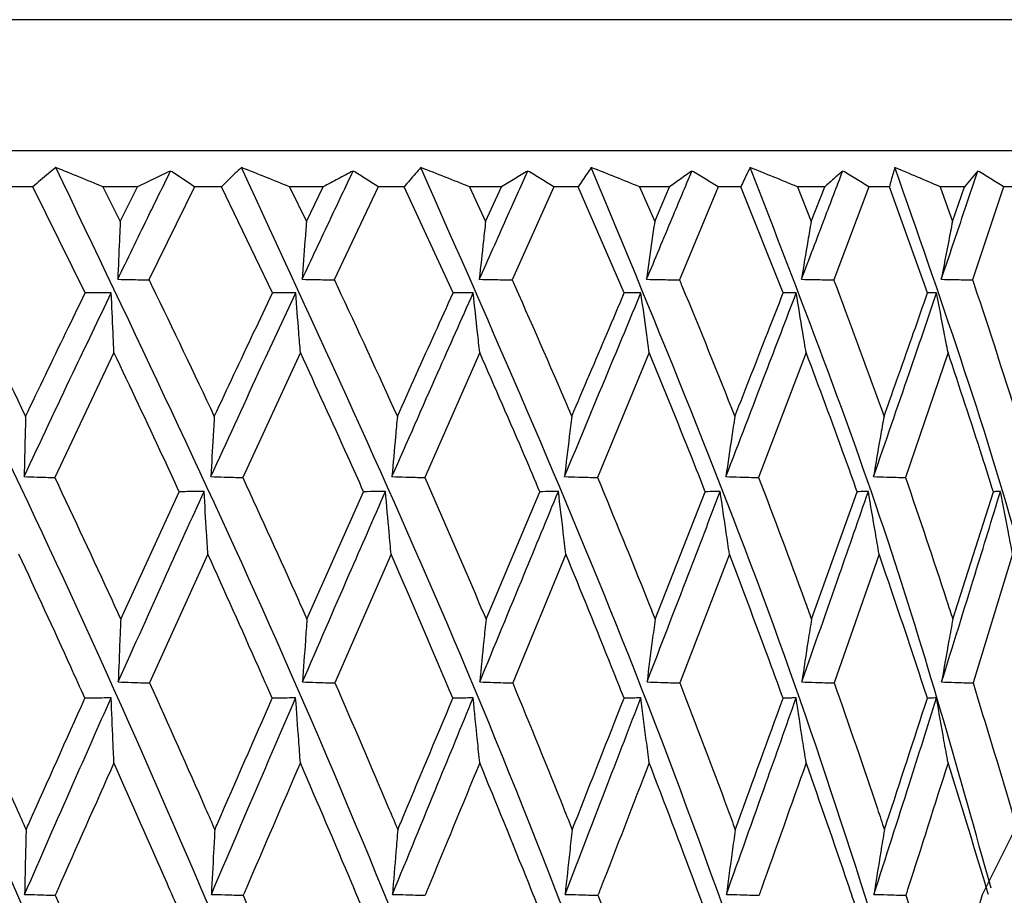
# Model space of a CAD drawing. Header units: millimetres. Extents: x 99 to 122, y 67 to 179.
# Tile 15 of 23: x 104.177 to 104.854, y 86.381 to 86.983. Entities that reach past the tile are written whole.
import ezdxf

# ---------------------------------------------------------------- set-up
doc = ezdxf.new("R2010")
doc.units = ezdxf.units.MM

msp = doc.modelspace()

# ---------------------------------------------------------------- linework, layer by layer
at = {"color": 7, "linetype": 'Continuous', "lineweight": 25}
for p, q in [((105.06147, 86.98349), (103.06147, 86.98349)), ((103.03647, 86.89349), (105.08647, 86.89349)), ((104.18554, 86.86849), (104.16661, 86.86849)), ((104.22157, 86.79545), (104.18554, 86.86849)), ((104.25752, 86.86849), (104.23374, 86.86849)), ((104.23374, 86.86849), (104.24567, 86.84457)), ((104.24567, 86.84457), (104.25752, 86.86849)), ((104.29672, 86.86849), (104.26543, 86.80442)), ((104.31524, 86.86849), (104.29672, 86.86849)), ((104.35037, 86.79545), (104.31524, 86.86849)), ((104.38526, 86.86849), (104.36219, 86.86849)), ((104.36219, 86.86849), (104.37378, 86.84457)), ((104.37378, 86.84457), (104.38526, 86.86849)), ((104.42312, 86.86849), (104.39292, 86.80442)), ((104.44094, 86.86849), (104.42312, 86.86849)), ((104.47461, 86.79545), (104.44094, 86.86849)), ((104.50789, 86.86849), (104.48591, 86.86849)), ((104.48591, 86.86849), (104.49696, 86.84457)), ((104.49696, 86.84457), (104.50789, 86.86849)), ((104.54381, 86.86849), (104.51518, 86.80442)), ((104.56065, 86.86849), (104.54381, 86.86849)), ((104.59234, 86.79545), (104.56065, 86.86849)), ((104.62348, 86.86849), (104.60293, 86.86849)), ((104.60293, 86.86849), (104.61327, 86.84457)), ((104.61327, 86.84457), (104.62348, 86.86849)), ((104.6569, 86.86849), (104.63028, 86.80442)), ((104.67249, 86.86849), (104.6569, 86.86849)), ((104.70169, 86.79545), (104.67249, 86.86849)), ((104.73021, 86.86849), (104.71142, 86.86849)), ((104.71142, 86.86849), (104.72088, 86.84457)), ((104.72088, 86.84457), (104.73021, 86.86849)), ((104.7606, 86.86849), (104.73641, 86.80442)), ((104.7747, 86.86849), (104.7606, 86.86849)), ((104.80095, 86.79545), (104.7747, 86.86849)), ((104.8264, 86.86849), (104.80965, 86.86849)), ((104.80965, 86.86849), (104.8181, 86.84457)), ((104.8181, 86.84457), (104.8264, 86.86849)), ((104.85328, 86.86849), (104.8319, 86.80442)), ((104.86566, 86.86849), (104.85328, 86.86849)), ((104.24135, 86.75438), (104.20063, 86.66841)), ((104.36959, 86.75438), (104.32997, 86.66841)), ((104.49297, 86.75438), (104.45508, 86.66841)), ((104.60954, 86.75438), (104.57398, 86.66841)), ((104.71747, 86.75438), (104.68479, 86.66841)), ((104.81505, 86.75438), (104.78578, 86.66841)), ((104.24601, 86.57086), (104.28629, 86.65864)), ((104.3741, 86.57086), (104.41306, 86.65864)), ((104.49727, 86.57086), (104.53429, 86.65864)), ((104.61356, 86.57086), (104.64807, 86.65864)), ((104.72115, 86.57086), (104.75259, 86.65864)), ((104.81833, 86.57086), (104.84621, 86.65864)), ((104.30594, 86.6157), (104.2659, 86.52706)), ((104.43199, 86.6157), (104.39337, 86.52706)), ((104.5522, 86.6157), (104.51561, 86.52706)), ((104.66468, 86.6157), (104.63068, 86.52706)), ((104.76764, 86.6157), (104.73678, 86.52706)), ((104.85946, 86.6157), (104.83223, 86.52706))]:
    msp.add_line(p, q, dxfattribs=at)
at = {"color": 7, "linetype": 'Continuous', "lineweight": 25, "flags": 128}
msp.add_lwpolyline([(104.97288, 85.90849), (104.94431, 85.91307), (104.90502, 85.93535), (104.87, 85.97478), (104.84144, 86.0289), (104.82114, 86.0943), (104.81038, 86.16688), (104.80982, 86.24207), (104.81951, 86.31515), (104.83884, 86.38153), (104.86659, 86.43704), (104.90102, 86.47819), (104.93996, 86.50239), (104.97288, 86.50849)], dxfattribs=at)
at = {"color": 7, "linetype": 'Continuous', "lineweight": 25}
for points, knots in [([(104.28351, 85.155), (104.2164, 85.32642), (104.08302, 85.66714), (103.89299, 86.13166), (103.72236, 86.53693), (103.61985, 86.77015), (103.57081, 86.88173)], [0, 0, 0, 0, 0.294632, 0.58562, 0.801752, 1, 1, 1, 1]), ([(104.40865, 85.155), (104.34342, 85.32642), (104.21376, 85.66714), (104.02308, 86.13166), (103.84851, 86.53693), (103.74071, 86.77015), (103.68914, 86.88173)], [0, 0, 0, 0, 0.294632, 0.58562, 0.801752, 1, 1, 1, 1]), ([(104.52832, 85.155), (104.46599, 85.32642), (104.3421, 85.66714), (104.15378, 86.13166), (103.97801, 86.53693), (103.86664, 86.77015), (103.81335, 86.88173)], [0, 0, 0, 0, 0.294632, 0.58562, 0.801752, 1, 1, 1, 1]), ([(104.64063, 85.155), (104.58218, 85.32642), (104.46601, 85.66714), (104.28303, 86.13166), (104.10884, 86.53693), (103.99563, 86.77015), (103.94147, 86.88173)], [0, 0, 0, 0, 0.294632, 0.58562, 0.801752, 1, 1, 1, 1]), ([(104.7438, 85.155), (104.69016, 85.32642), (104.58355, 85.66714), (104.40878, 86.13166), (104.23891, 86.53693), (104.12567, 86.77015), (104.07149, 86.88173)], [0, 0, 0, 0, 0.294632, 0.58562, 0.801752, 1, 1, 1, 1]), ([(104.20134, 86.88173), (104.19965, 86.88036), (104.19614, 86.87749), (104.19087, 86.87308), (104.18732, 86.87002), (104.18554, 86.86849)], [0, 0, 0, 0, 0.316301, 0.658092, 1, 1, 1, 1]), ([(104.23374, 86.86849), (104.22834, 86.87072), (104.21755, 86.87519), (104.20674, 86.87955), (104.20134, 86.88173)], [0, 0, 0, 0, 0.5000075, 1, 1, 1, 1]), ([(104.83621, 85.155), (104.78822, 85.32642), (104.69285, 85.66714), (104.52905, 86.13166), (104.36619, 86.53693), (104.25469, 86.77015), (104.20134, 86.88173)], [0, 0, 0, 0, 0.294632, 0.58562, 0.801752, 1, 1, 1, 1]), ([(104.24398, 86.80485), (104.25076, 86.81887), (104.2628, 86.84375), (104.27498, 86.86853), (104.28029, 86.87935)], [0, 0, 0, 0, 0.56349, 1, 1, 1, 1]), ([(104.28029, 86.87935), (104.2765, 86.87756), (104.26892, 86.87398), (104.26132, 86.87032), (104.25752, 86.86849)], [0, 0, 0, 0, 0.499949, 1, 1, 1, 1]), ([(104.29672, 86.86849), (104.294, 86.87032), (104.28856, 86.87398), (104.28305, 86.87756), (104.28029, 86.87935)], [0, 0, 0, 0, 0.499948, 1, 1, 1, 1]), ([(104.32899, 86.88173), (104.32752, 86.88036), (104.32446, 86.87749), (104.31987, 86.87308), (104.31679, 86.87002), (104.31524, 86.86849)], [0, 0, 0, 0, 0.316307, 0.658093, 1, 1, 1, 1]), ([(104.36219, 86.86849), (104.35667, 86.87072), (104.34561, 86.87519), (104.33453, 86.87955), (104.32899, 86.88173)], [0, 0, 0, 0, 0.500008, 1, 1, 1, 1]), ([(104.9164, 85.155), (104.87483, 85.32642), (104.79219, 85.66714), (104.64195, 86.13166), (104.48866, 86.53693), (104.38066, 86.77015), (104.32899, 86.88173)], [0, 0, 0, 0, 0.294632, 0.58562, 0.801752, 1, 1, 1, 1]), ([(104.37075, 86.80485), (104.37732, 86.81887), (104.38899, 86.84375), (104.40075, 86.86853), (104.40588, 86.87935)], [0, 0, 0, 0, 0.563489, 1, 1, 1, 1]), ([(104.40588, 86.87935), (104.40245, 86.87756), (104.39559, 86.87398), (104.3887, 86.87032), (104.38526, 86.86849)], [0, 0, 0, 0, 0.499948, 1, 1, 1, 1]), ([(104.42312, 86.86849), (104.42026, 86.87032), (104.41455, 86.87398), (104.40877, 86.87756), (104.40588, 86.87935)], [0, 0, 0, 0, 0.499947, 1, 1, 1, 1]), ([(104.45242, 86.88173), (104.45119, 86.88036), (104.44862, 86.87749), (104.44479, 86.87308), (104.44223, 86.87002), (104.44094, 86.86849)], [0, 0, 0, 0, 0.316307, 0.65809, 1, 1, 1, 1]), ([(104.48591, 86.86849), (104.48034, 86.87072), (104.4692, 86.87519), (104.45801, 86.87955), (104.45242, 86.88173)], [0, 0, 0, 0, 0.500008, 1, 1, 1, 1]), ([(104.95796, 85.27146), (104.93104, 85.40402), (104.86975, 85.70587), (104.7455, 86.13165), (104.60444, 86.53693), (104.50161, 86.77015), (104.45242, 86.88173)], [0, 0, 0, 0, 0.244166, 0.555972, 0.787568, 1, 1, 1, 1]), ([(104.49264, 86.80485), (104.49891, 86.81887), (104.51002, 86.84375), (104.52118, 86.86853), (104.52604, 86.87935)], [0, 0, 0, 0, 0.56349, 1, 1, 1, 1]), ([(104.52604, 86.87935), (104.52303, 86.87756), (104.517, 86.87398), (104.51093, 86.87032), (104.50789, 86.86849)], [0, 0, 0, 0, 0.499947, 1, 1, 1, 1]), ([(104.54381, 86.86849), (104.54087, 86.87032), (104.53497, 86.87398), (104.52902, 86.87756), (104.52604, 86.87935)], [0, 0, 0, 0, 0.4999471, 1, 1, 1, 1]), ([(104.56969, 86.88173), (104.56871, 86.88036), (104.56669, 86.87749), (104.56367, 86.87308), (104.56166, 86.87002), (104.56065, 86.86849)], [0, 0, 0, 0, 0.316305, 0.658097, 1, 1, 1, 1]), ([(104.60293, 86.86849), (104.59741, 86.87072), (104.58635, 86.87519), (104.57524, 86.87955), (104.56969, 86.88173)], [0, 0, 0, 0, 0.500008, 1, 1, 1, 1]), ([(104.81001, 86.21133), (104.77608, 86.32326), (104.70758, 86.54924), (104.61594, 86.77021), (104.56969, 86.88173)], [0, 0, 0, 0, 0.4953, 1, 1, 1, 1]), ([(104.60774, 86.80485), (104.61359, 86.81887), (104.62398, 86.84375), (104.63435, 86.86853), (104.63888, 86.87935)], [0, 0, 0, 0, 0.56349, 1, 1, 1, 1]), ([(104.63888, 86.87935), (104.63633, 86.87756), (104.63122, 86.87398), (104.62606, 86.87032), (104.62348, 86.86849)], [0, 0, 0, 0, 0.499947, 1, 1, 1, 1]), ([(104.6569, 86.86849), (104.65391, 86.87032), (104.64793, 86.87398), (104.6419, 86.87756), (104.63888, 86.87935)], [0, 0, 0, 0, 0.499948, 1, 1, 1, 1]), ([(104.67894, 86.88173), (104.67824, 86.88036), (104.67678, 86.87749), (104.67463, 86.87308), (104.67321, 86.87002), (104.67249, 86.86849)], [0, 0, 0, 0, 0.316299, 0.658099, 1, 1, 1, 1]), ([(104.71142, 86.86849), (104.70602, 86.87072), (104.69523, 86.87519), (104.68437, 86.87955), (104.67894, 86.88173)], [0, 0, 0, 0, 0.500008, 1, 1, 1, 1]), ([(104.84465, 86.3859), (104.82307, 86.46317), (104.7764, 86.6303), (104.71302, 86.79381), (104.67894, 86.88173)], [0, 0, 0, 0, 0.462322, 1, 1, 1, 1]), ([(104.71422, 86.80485), (104.71957, 86.81887), (104.72906, 86.84375), (104.73849, 86.86853), (104.74261, 86.87935)], [0, 0, 0, 0, 0.563489, 1, 1, 1, 1]), ([(104.74261, 86.87935), (104.74056, 86.87756), (104.73645, 86.87398), (104.73229, 86.87032), (104.73021, 86.86849)], [0, 0, 0, 0, 0.499951, 1, 1, 1, 1]), ([(104.7606, 86.86849), (104.75761, 86.87032), (104.75164, 86.87398), (104.74562, 86.87756), (104.74261, 86.87935)], [0, 0, 0, 0, 0.499947, 1, 1, 1, 1]), ([(104.77845, 86.88173), (104.77803, 86.88036), (104.77717, 86.87749), (104.77592, 86.87308), (104.7751, 86.87002), (104.7747, 86.86849)], [0, 0, 0, 0, 0.316302, 0.658098, 1, 1, 1, 1]), ([(104.80965, 86.86849), (104.80447, 86.87072), (104.79411, 86.87519), (104.78367, 86.87955), (104.77845, 86.88173)], [0, 0, 0, 0, 0.500007, 1, 1, 1, 1]), ([(104.90122, 86.47224), (104.88958, 86.52086), (104.85652, 86.659), (104.80915, 86.79415), (104.77845, 86.88173)], [0, 0, 0, 0, 0.352022, 1, 1, 1, 1]), ([(104.81041, 86.80485), (104.81517, 86.81887), (104.82361, 86.84375), (104.83195, 86.86853), (104.83559, 86.87935)], [0, 0, 0, 0, 0.5634897, 1, 1, 1, 1]), ([(104.83559, 86.87935), (104.83408, 86.87756), (104.83104, 86.87398), (104.82795, 86.87032), (104.8264, 86.86849)], [0, 0, 0, 0, 0.499947, 1, 1, 1, 1]), ([(104.85328, 86.86849), (104.85034, 86.87032), (104.84446, 86.87398), (104.83855, 86.87756), (104.83559, 86.87935)], [0, 0, 0, 0, 0.499949, 1, 1, 1, 1]), ([(104.24567, 86.84457), (104.24548, 86.84018), (104.24489, 86.82697), (104.24434, 86.8137), (104.24398, 86.80485)], [0, 0, 0, 0, 0.3320857, 1, 1, 1, 1]), ([(104.37378, 86.84457), (104.37343, 86.84018), (104.37239, 86.82697), (104.37141, 86.8137), (104.37075, 86.80485)], [0, 0, 0, 0, 0.332083, 1, 1, 1, 1]), ([(104.49696, 86.84457), (104.49647, 86.84018), (104.49499, 86.82697), (104.49358, 86.8137), (104.49264, 86.80485)], [0, 0, 0, 0, 0.3320832, 1, 1, 1, 1]), ([(104.61327, 86.84457), (104.61264, 86.84018), (104.61075, 86.82697), (104.60894, 86.8137), (104.60774, 86.80485)], [0, 0, 0, 0, 0.332083, 1, 1, 1, 1]), ([(104.72088, 86.84457), (104.72013, 86.84018), (104.71785, 86.82697), (104.71567, 86.8137), (104.71422, 86.80485)], [0, 0, 0, 0, 0.332086, 1, 1, 1, 1]), ([(104.8181, 86.84457), (104.81722, 86.84018), (104.81459, 86.82697), (104.81208, 86.8137), (104.81041, 86.80485)], [0, 0, 0, 0, 0.332085, 1, 1, 1, 1]), ([(104.13473, 86.80442), (104.13542, 86.80304), (104.15092, 86.77183), (104.16608, 86.74047), (104.18057, 86.7105)], [0, 0, 0, 0, 0.044239, 1, 1, 1, 1]), ([(104.24398, 86.80485), (104.247, 86.80478), (104.25415, 86.80464), (104.2613, 86.8045), (104.26543, 86.80442)], [0, 0, 0, 0, 0.422525, 1, 1, 1, 1]), ([(104.26543, 86.80442), (104.26611, 86.80304), (104.28135, 86.77183), (104.29619, 86.74047), (104.31038, 86.7105)], [0, 0, 0, 0, 0.044239, 1, 1, 1, 1]), ([(104.37075, 86.80485), (104.37387, 86.80478), (104.38126, 86.80464), (104.38865, 86.8045), (104.39292, 86.80442)], [0, 0, 0, 0, 0.422525, 1, 1, 1, 1]), ([(104.39292, 86.80442), (104.39357, 86.80304), (104.40831, 86.77183), (104.42261, 86.74047), (104.43627, 86.7105)], [0, 0, 0, 0, 0.044239, 1, 1, 1, 1]), ([(104.49264, 86.80485), (104.49582, 86.80478), (104.50333, 86.80464), (104.51084, 86.8045), (104.51518, 86.80442)], [0, 0, 0, 0, 0.422525, 1, 1, 1, 1]), ([(104.51518, 86.80442), (104.5158, 86.80304), (104.5298, 86.77183), (104.54332, 86.74047), (104.55624, 86.7105)], [0, 0, 0, 0, 0.044239, 1, 1, 1, 1]), ([(104.60774, 86.80485), (104.61091, 86.80478), (104.61843, 86.80464), (104.62594, 86.8045), (104.63028, 86.80442)], [0, 0, 0, 0, 0.4225259, 1, 1, 1, 1]), ([(104.63028, 86.80442), (104.63086, 86.80304), (104.64391, 86.77183), (104.65644, 86.74047), (104.66842, 86.7105)], [0, 0, 0, 0, 0.04424, 1, 1, 1, 1]), ([(104.71422, 86.80485), (104.71735, 86.80478), (104.72474, 86.80464), (104.73214, 86.8045), (104.73641, 86.80442)], [0, 0, 0, 0, 0.422526, 1, 1, 1, 1]), ([(104.73641, 86.80442), (104.73694, 86.80304), (104.74883, 86.77183), (104.76018, 86.74047), (104.77102, 86.7105)], [0, 0, 0, 0, 0.044239, 1, 1, 1, 1]), ([(104.81041, 86.80485), (104.81343, 86.80478), (104.8206, 86.80464), (104.82776, 86.8045), (104.8319, 86.80442)], [0, 0, 0, 0, 0.422521, 1, 1, 1, 1]), ([(104.8319, 86.80442), (104.83237, 86.80304), (104.84292, 86.77183), (104.85289, 86.74047), (104.86243, 86.7105)], [0, 0, 0, 0, 0.044239, 1, 1, 1, 1]), ([(104.17955, 86.66906), (104.19074, 86.69293), (104.21054, 86.73519), (104.2307, 86.77721), (104.23947, 86.79549)], [0, 0, 0, 0, 0.564975, 1, 1, 1, 1]), ([(104.18057, 86.7105), (104.18978, 86.72973), (104.20338, 86.75809), (104.21713, 86.78635), (104.22157, 86.79545)], [0, 0, 0, 0, 0.6778253, 1, 1, 1, 1]), ([(104.23947, 86.79549), (104.23733, 86.79549), (104.23136, 86.79547), (104.2254, 86.79546), (104.22157, 86.79545)], [0, 0, 0, 0, 0.358199, 1, 1, 1, 1]), ([(104.24135, 86.75438), (104.24114, 86.75901), (104.2405, 86.7727), (104.23988, 86.78642), (104.23947, 86.79549)], [0, 0, 0, 0, 0.338069, 1, 1, 1, 1]), ([(104.30801, 86.66906), (104.31894, 86.69293), (104.33828, 86.73519), (104.35786, 86.77721), (104.36637, 86.79549)], [0, 0, 0, 0, 0.564975, 1, 1, 1, 1]), ([(104.31038, 86.7105), (104.31938, 86.72973), (104.33266, 86.75809), (104.34605, 86.78635), (104.35037, 86.79545)], [0, 0, 0, 0, 0.6778258, 1, 1, 1, 1]), ([(104.36637, 86.79549), (104.36446, 86.79549), (104.35913, 86.79547), (104.35379, 86.79546), (104.35037, 86.79545)], [0, 0, 0, 0, 0.358206, 1, 1, 1, 1]), ([(104.36959, 86.75438), (104.36922, 86.75901), (104.36813, 86.7727), (104.36707, 86.78642), (104.36637, 86.79549)], [0, 0, 0, 0, 0.338069, 1, 1, 1, 1]), ([(104.43257, 86.66906), (104.44307, 86.69293), (104.46165, 86.73519), (104.48034, 86.77721), (104.48847, 86.79549)], [0, 0, 0, 0, 0.564975, 1, 1, 1, 1]), ([(104.43627, 86.7105), (104.44492, 86.72973), (104.45767, 86.75809), (104.47048, 86.78635), (104.47461, 86.79545)], [0, 0, 0, 0, 0.677826, 1, 1, 1, 1]), ([(104.48847, 86.79549), (104.48682, 86.79549), (104.4822, 86.79547), (104.47757, 86.79546), (104.47461, 86.79545)], [0, 0, 0, 0, 0.358197, 1, 1, 1, 1]), ([(104.49297, 86.75438), (104.49245, 86.75901), (104.49093, 86.7727), (104.48945, 86.78642), (104.48847, 86.79549)], [0, 0, 0, 0, 0.3380706, 1, 1, 1, 1]), ([(104.55129, 86.66906), (104.56119, 86.69293), (104.57871, 86.73519), (104.59622, 86.77721), (104.60384, 86.79549)], [0, 0, 0, 0, 0.564975, 1, 1, 1, 1]), ([(104.55624, 86.7105), (104.5644, 86.72973), (104.57643, 86.75809), (104.58846, 86.78635), (104.59234, 86.79545)], [0, 0, 0, 0, 0.677825, 1, 1, 1, 1]), ([(104.60384, 86.79549), (104.60246, 86.79549), (104.59863, 86.79547), (104.5948, 86.79546), (104.59234, 86.79545)], [0, 0, 0, 0, 0.358203, 1, 1, 1, 1]), ([(104.60954, 86.75438), (104.60889, 86.75901), (104.60696, 86.7727), (104.60508, 86.78642), (104.60384, 86.79549)], [0, 0, 0, 0, 0.3380711, 1, 1, 1, 1]), ([(104.66228, 86.66906), (104.67143, 86.69293), (104.68762, 86.73519), (104.70367, 86.77721), (104.71065, 86.79549)], [0, 0, 0, 0, 0.5649746, 1, 1, 1, 1]), ([(104.66842, 86.7105), (104.67595, 86.72973), (104.68707, 86.75809), (104.69813, 86.78635), (104.70169, 86.79545)], [0, 0, 0, 0, 0.677826, 1, 1, 1, 1]), ([(104.71065, 86.79549), (104.70958, 86.79549), (104.70659, 86.79547), (104.70361, 86.79546), (104.70169, 86.79545)], [0, 0, 0, 0, 0.358204, 1, 1, 1, 1]), ([(104.71747, 86.75438), (104.71669, 86.75901), (104.71438, 86.7727), (104.71213, 86.78642), (104.71065, 86.79549)], [0, 0, 0, 0, 0.3380702, 1, 1, 1, 1]), ([(104.76379, 86.66906), (104.77204, 86.69293), (104.78665, 86.73519), (104.80099, 86.77721), (104.80722, 86.79549)], [0, 0, 0, 0, 0.564974, 1, 1, 1, 1]), ([(104.77102, 86.7105), (104.77782, 86.72973), (104.78785, 86.75809), (104.79776, 86.78635), (104.80095, 86.79545)], [0, 0, 0, 0, 0.677825, 1, 1, 1, 1]), ([(104.80722, 86.79549), (104.80647, 86.79549), (104.80438, 86.79547), (104.80229, 86.79546), (104.80095, 86.79545)], [0, 0, 0, 0, 0.358199, 1, 1, 1, 1]), ([(104.81505, 86.75438), (104.81415, 86.75901), (104.81151, 86.7727), (104.80893, 86.78642), (104.80722, 86.79549)], [0, 0, 0, 0, 0.338071, 1, 1, 1, 1]), ([(104.28629, 86.65864), (104.28255, 86.66672), (104.26778, 86.6987), (104.25266, 86.73056), (104.24135, 86.75438)], [0, 0, 0, 0, 0.25249, 1, 1, 1, 1]), ([(104.41306, 86.65864), (104.40946, 86.66672), (104.3952, 86.6987), (104.38055, 86.73056), (104.36959, 86.75438)], [0, 0, 0, 0, 0.25249, 1, 1, 1, 1]), ([(104.53429, 86.65864), (104.53088, 86.66672), (104.51736, 86.6987), (104.5034, 86.73056), (104.49297, 86.75438)], [0, 0, 0, 0, 0.25249, 1, 1, 1, 1]), ([(104.64807, 86.65864), (104.64489, 86.66672), (104.63233, 86.6987), (104.61929, 86.73056), (104.60954, 86.75438)], [0, 0, 0, 0, 0.25249, 1, 1, 1, 1]), ([(104.75259, 86.65864), (104.74971, 86.66672), (104.7383, 86.6987), (104.72638, 86.73056), (104.71747, 86.75438)], [0, 0, 0, 0, 0.25249, 1, 1, 1, 1]), ([(104.84621, 86.65864), (104.84367, 86.66672), (104.83359, 86.6987), (104.82298, 86.73056), (104.81505, 86.75438)], [0, 0, 0, 0, 0.252489, 1, 1, 1, 1]), ([(104.18057, 86.7105), (104.18045, 86.70585), (104.1801, 86.69206), (104.17977, 86.67823), (104.17955, 86.66906)], [0, 0, 0, 0, 0.337021, 1, 1, 1, 1]), ([(104.31038, 86.7105), (104.31011, 86.70585), (104.30929, 86.69206), (104.30852, 86.67823), (104.30801, 86.66906)], [0, 0, 0, 0, 0.337021, 1, 1, 1, 1]), ([(104.43627, 86.7105), (104.43584, 86.70585), (104.43458, 86.69206), (104.43337, 86.67823), (104.43257, 86.66906)], [0, 0, 0, 0, 0.3370211, 1, 1, 1, 1]), ([(104.55624, 86.7105), (104.55567, 86.70585), (104.55398, 86.69206), (104.55236, 86.67823), (104.55129, 86.66906)], [0, 0, 0, 0, 0.337021, 1, 1, 1, 1]), ([(104.66842, 86.7105), (104.66771, 86.70585), (104.66561, 86.69206), (104.66361, 86.67823), (104.66228, 86.66906)], [0, 0, 0, 0, 0.337022, 1, 1, 1, 1]), ([(104.77102, 86.7105), (104.77018, 86.70585), (104.76771, 86.69206), (104.76535, 86.67823), (104.76379, 86.66906)], [0, 0, 0, 0, 0.33702, 1, 1, 1, 1]), ([(104.17955, 86.66906), (104.18251, 86.66896), (104.18953, 86.66874), (104.19656, 86.66853), (104.20063, 86.66841)], [0, 0, 0, 0, 0.420438, 1, 1, 1, 1]), ([(104.20063, 86.66841), (104.21383, 86.64028), (104.22908, 86.60781), (104.24401, 86.57522), (104.24601, 86.57086)], [0, 0, 0, 0, 0.8661461, 1, 1, 1, 1]), ([(104.30801, 86.66906), (104.31109, 86.66896), (104.31841, 86.66874), (104.32573, 86.66853), (104.32997, 86.66841)], [0, 0, 0, 0, 0.420436, 1, 1, 1, 1]), ([(104.32997, 86.66841), (104.34283, 86.64028), (104.35769, 86.60781), (104.37217, 86.57522), (104.3741, 86.57086)], [0, 0, 0, 0, 0.866146, 1, 1, 1, 1]), ([(104.43257, 86.66906), (104.43573, 86.66896), (104.44323, 86.66874), (104.45073, 86.66853), (104.45508, 86.66841)], [0, 0, 0, 0, 0.420437, 1, 1, 1, 1]), ([(104.45508, 86.66841), (104.4674, 86.64028), (104.48162, 86.60781), (104.49542, 86.57522), (104.49727, 86.57086)], [0, 0, 0, 0, 0.866146, 1, 1, 1, 1]), ([(104.55129, 86.66906), (104.55447, 86.66896), (104.56203, 86.66874), (104.56959, 86.66853), (104.57398, 86.66841)], [0, 0, 0, 0, 0.420437, 1, 1, 1, 1]), ([(104.57398, 86.66841), (104.58556, 86.64028), (104.59893, 86.60781), (104.61184, 86.57522), (104.61356, 86.57086)], [0, 0, 0, 0, 0.866146, 1, 1, 1, 1]), ([(104.66228, 86.66906), (104.66543, 86.66896), (104.67294, 86.66874), (104.68044, 86.66853), (104.68479, 86.66841)], [0, 0, 0, 0, 0.420438, 1, 1, 1, 1]), ([(104.68479, 86.66841), (104.69545, 86.64028), (104.70776, 86.60781), (104.71957, 86.57522), (104.72115, 86.57086)], [0, 0, 0, 0, 0.8661464, 1, 1, 1, 1]), ([(104.76379, 86.66906), (104.76687, 86.66896), (104.7742, 86.66874), (104.78153, 86.66853), (104.78578, 86.66841)], [0, 0, 0, 0, 0.4204372, 1, 1, 1, 1]), ([(104.78578, 86.66841), (104.79535, 86.64028), (104.8064, 86.60781), (104.81692, 86.57522), (104.81833, 86.57086)], [0, 0, 0, 0, 0.866146, 1, 1, 1, 1]), ([(104.24431, 86.52778), (104.25535, 86.55248), (104.27492, 86.59627), (104.29472, 86.63986), (104.30336, 86.65885)], [0, 0, 0, 0, 0.564207, 1, 1, 1, 1]), ([(104.30336, 86.65885), (104.30133, 86.65883), (104.29564, 86.65875), (104.28995, 86.65869), (104.28629, 86.65864)], [0, 0, 0, 0, 0.356437, 1, 1, 1, 1]), ([(104.30594, 86.6157), (104.30563, 86.62066), (104.30476, 86.63503), (104.30391, 86.64942), (104.30336, 86.65885)], [0, 0, 0, 0, 0.345106, 1, 1, 1, 1]), ([(104.37106, 86.52778), (104.38176, 86.55248), (104.40071, 86.59627), (104.41979, 86.63986), (104.4281, 86.65885)], [0, 0, 0, 0, 0.564207, 1, 1, 1, 1]), ([(104.4281, 86.65885), (104.42631, 86.65883), (104.4213, 86.65875), (104.41629, 86.65869), (104.41306, 86.65864)], [0, 0, 0, 0, 0.35643, 1, 1, 1, 1]), ([(104.43199, 86.6157), (104.43154, 86.62066), (104.43022, 86.63503), (104.42894, 86.64942), (104.4281, 86.65885)], [0, 0, 0, 0, 0.345107, 1, 1, 1, 1]), ([(104.49293, 86.52778), (104.50311, 86.55248), (104.52116, 86.59627), (104.5392, 86.63986), (104.54706, 86.65885)], [0, 0, 0, 0, 0.564207, 1, 1, 1, 1]), ([(104.54706, 86.65885), (104.54554, 86.65883), (104.54129, 86.65875), (104.53703, 86.65869), (104.53429, 86.65864)], [0, 0, 0, 0, 0.356427, 1, 1, 1, 1]), ([(104.5522, 86.6157), (104.5516, 86.62066), (104.54986, 86.63503), (104.54817, 86.64942), (104.54706, 86.65885)], [0, 0, 0, 0, 0.345105, 1, 1, 1, 1]), ([(104.608, 86.52778), (104.6175, 86.55248), (104.63435, 86.59627), (104.65108, 86.63986), (104.65837, 86.65885)], [0, 0, 0, 0, 0.564207, 1, 1, 1, 1]), ([(104.65837, 86.65885), (104.65714, 86.65883), (104.65371, 86.65875), (104.65027, 86.65869), (104.64807, 86.65864)], [0, 0, 0, 0, 0.356441, 1, 1, 1, 1]), ([(104.66468, 86.6157), (104.66394, 86.62066), (104.6618, 86.63503), (104.65972, 86.64942), (104.65837, 86.65885)], [0, 0, 0, 0, 0.3451054, 1, 1, 1, 1]), ([(104.71445, 86.52778), (104.72313, 86.55248), (104.73851, 86.59627), (104.75366, 86.63986), (104.76026, 86.65885)], [0, 0, 0, 0, 0.5642064, 1, 1, 1, 1]), ([(104.76026, 86.65885), (104.75935, 86.65883), (104.75679, 86.65875), (104.75423, 86.65869), (104.75259, 86.65864)], [0, 0, 0, 0, 0.356435, 1, 1, 1, 1]), ([(104.76764, 86.6157), (104.76677, 86.62066), (104.76427, 86.63503), (104.76184, 86.64942), (104.76026, 86.65885)], [0, 0, 0, 0, 0.345106, 1, 1, 1, 1]), ([(104.8106, 86.52778), (104.81831, 86.55248), (104.832, 86.59627), (104.84532, 86.63986), (104.85113, 86.65885)], [0, 0, 0, 0, 0.5642072, 1, 1, 1, 1]), ([(104.85113, 86.65885), (104.85054, 86.65883), (104.8489, 86.65875), (104.84727, 86.65869), (104.84621, 86.65864)], [0, 0, 0, 0, 0.356444, 1, 1, 1, 1]), ([(104.85946, 86.6157), (104.85849, 86.62066), (104.85566, 86.63503), (104.85292, 86.64942), (104.85113, 86.65885)], [0, 0, 0, 0, 0.345106, 1, 1, 1, 1]), ([(104.22141, 86.51656), (104.21815, 86.52376), (104.20319, 86.55686), (104.18795, 86.58987), (104.17602, 86.6157)], [0, 0, 0, 0, 0.217434, 1, 1, 1, 1]), ([(104.35021, 86.51656), (104.34704, 86.52376), (104.33248, 86.55686), (104.31759, 86.58987), (104.30594, 86.6157)], [0, 0, 0, 0, 0.217434, 1, 1, 1, 1]), ([(104.47446, 86.51656), (104.47143, 86.52376), (104.4575, 86.55686), (104.44319, 86.58987), (104.43199, 86.6157)], [0, 0, 0, 0, 0.217434, 1, 1, 1, 1]), ([(104.5922, 86.51656), (104.58935, 86.52376), (104.57627, 86.55686), (104.56277, 86.58987), (104.5522, 86.6157)], [0, 0, 0, 0, 0.217434, 1, 1, 1, 1]), ([(104.70156, 86.51656), (104.69895, 86.52376), (104.68693, 86.55686), (104.67445, 86.58987), (104.66468, 86.6157)], [0, 0, 0, 0, 0.217434, 1, 1, 1, 1]), ([(104.80083, 86.51656), (104.79849, 86.52376), (104.78772, 86.55686), (104.77645, 86.58987), (104.76764, 86.6157)], [0, 0, 0, 0, 0.217433, 1, 1, 1, 1]), ([(104.24601, 86.57086), (104.24581, 86.56597), (104.24522, 86.55163), (104.24467, 86.53725), (104.24431, 86.52778)], [0, 0, 0, 0, 0.3413518, 1, 1, 1, 1]), ([(104.3741, 86.57086), (104.37375, 86.56597), (104.3727, 86.55163), (104.37171, 86.53725), (104.37106, 86.52778)], [0, 0, 0, 0, 0.3413496, 1, 1, 1, 1]), ([(104.49727, 86.57086), (104.49676, 86.56597), (104.49528, 86.55163), (104.49386, 86.53725), (104.49293, 86.52778)], [0, 0, 0, 0, 0.341351, 1, 1, 1, 1]), ([(104.61356, 86.57086), (104.61291, 86.56597), (104.61101, 86.55163), (104.60919, 86.53725), (104.608, 86.52778)], [0, 0, 0, 0, 0.341352, 1, 1, 1, 1]), ([(104.72115, 86.57086), (104.72037, 86.56597), (104.71807, 86.55163), (104.71589, 86.53725), (104.71445, 86.52778)], [0, 0, 0, 0, 0.341351, 1, 1, 1, 1]), ([(104.81833, 86.57086), (104.81743, 86.56597), (104.81478, 86.55163), (104.81226, 86.53725), (104.8106, 86.52778)], [0, 0, 0, 0, 0.3413503, 1, 1, 1, 1]), ([(104.13521, 86.52706), (104.14835, 86.49824), (104.16368, 86.46461), (104.17875, 86.43087), (104.18091, 86.42605)], [0, 0, 0, 0, 0.85691, 1, 1, 1, 1]), ([(104.24431, 86.52778), (104.24733, 86.52768), (104.25453, 86.52743), (104.26173, 86.52719), (104.2659, 86.52706)], [0, 0, 0, 0, 0.419713, 1, 1, 1, 1]), ([(104.2659, 86.52706), (104.27881, 86.49824), (104.29387, 86.46461), (104.3086, 86.43087), (104.31071, 86.42605)], [0, 0, 0, 0, 0.856909, 1, 1, 1, 1]), ([(104.37106, 86.52778), (104.37418, 86.52768), (104.38162, 86.52743), (104.38906, 86.52719), (104.39337, 86.52706)], [0, 0, 0, 0, 0.419713, 1, 1, 1, 1]), ([(104.39337, 86.52706), (104.40584, 86.49824), (104.42038, 86.46461), (104.43456, 86.43087), (104.43658, 86.42605)], [0, 0, 0, 0, 0.85691, 1, 1, 1, 1]), ([(104.49293, 86.52778), (104.49611, 86.52768), (104.50366, 86.52743), (104.51122, 86.52719), (104.51561, 86.52706)], [0, 0, 0, 0, 0.419713, 1, 1, 1, 1]), ([(104.51561, 86.52706), (104.52744, 86.49824), (104.54124, 86.46461), (104.55463, 86.43087), (104.55654, 86.42605)], [0, 0, 0, 0, 0.8569099, 1, 1, 1, 1]), ([(104.608, 86.52778), (104.61117, 86.52768), (104.61873, 86.52743), (104.62629, 86.52719), (104.63068, 86.52706)], [0, 0, 0, 0, 0.419712, 1, 1, 1, 1]), ([(104.63068, 86.52706), (104.64169, 86.49824), (104.65454, 86.46461), (104.66692, 86.43087), (104.66869, 86.42605)], [0, 0, 0, 0, 0.85691, 1, 1, 1, 1]), ([(104.71445, 86.52778), (104.71757, 86.52768), (104.72501, 86.52743), (104.73246, 86.52719), (104.73678, 86.52706)], [0, 0, 0, 0, 0.419712, 1, 1, 1, 1]), ([(104.73678, 86.52706), (104.74679, 86.49824), (104.75847, 86.46461), (104.76966, 86.43087), (104.77126, 86.42605)], [0, 0, 0, 0, 0.856909, 1, 1, 1, 1]), ([(104.8106, 86.52778), (104.81362, 86.52768), (104.82083, 86.52743), (104.82804, 86.52719), (104.83223, 86.52706)], [0, 0, 0, 0, 0.419715, 1, 1, 1, 1]), ([(104.83223, 86.52706), (104.84108, 86.49824), (104.85142, 86.46461), (104.86124, 86.43087), (104.86264, 86.42605)], [0, 0, 0, 0, 0.856909, 1, 1, 1, 1]), ([(104.1799, 86.38161), (104.19102, 86.40704), (104.21074, 86.45219), (104.23071, 86.49717), (104.23942, 86.51681)], [0, 0, 0, 0, 0.5634875, 1, 1, 1, 1]), ([(104.18091, 86.42605), (104.18161, 86.42764), (104.19503, 86.45786), (104.20857, 86.488), (104.22141, 86.51656)], [0, 0, 0, 0, 0.052528, 1, 1, 1, 1]), ([(104.23942, 86.51681), (104.23728, 86.51678), (104.23128, 86.51669), (104.22527, 86.51661), (104.22141, 86.51656)], [0, 0, 0, 0, 0.355893, 1, 1, 1, 1]), ([(104.24134, 86.47215), (104.24111, 86.47729), (104.24046, 86.49216), (104.23983, 86.50706), (104.23942, 86.51681)], [0, 0, 0, 0, 0.345838, 1, 1, 1, 1]), ([(104.30835, 86.38161), (104.3192, 86.40704), (104.33847, 86.45219), (104.35786, 86.49717), (104.36632, 86.51681)], [0, 0, 0, 0, 0.563488, 1, 1, 1, 1]), ([(104.31071, 86.42605), (104.3114, 86.42764), (104.32452, 86.45786), (104.33771, 86.488), (104.35021, 86.51656)], [0, 0, 0, 0, 0.052528, 1, 1, 1, 1]), ([(104.36632, 86.51681), (104.36441, 86.51678), (104.35904, 86.51669), (104.35367, 86.51661), (104.35021, 86.51656)], [0, 0, 0, 0, 0.3559, 1, 1, 1, 1]), ([(104.36957, 86.47215), (104.36919, 86.47729), (104.36809, 86.49216), (104.36702, 86.50706), (104.36632, 86.51681)], [0, 0, 0, 0, 0.345837, 1, 1, 1, 1]), ([(104.43291, 86.38161), (104.44333, 86.40704), (104.46183, 86.45219), (104.48034, 86.49717), (104.48841, 86.51681)], [0, 0, 0, 0, 0.563488, 1, 1, 1, 1]), ([(104.43658, 86.42605), (104.43725, 86.42764), (104.44986, 86.45786), (104.46249, 86.488), (104.47446, 86.51656)], [0, 0, 0, 0, 0.052528, 1, 1, 1, 1]), ([(104.48841, 86.51681), (104.48676, 86.51678), (104.48211, 86.51669), (104.47746, 86.51661), (104.47446, 86.51656)], [0, 0, 0, 0, 0.3558897, 1, 1, 1, 1]), ([(104.49295, 86.47215), (104.49242, 86.47729), (104.49088, 86.49216), (104.48939, 86.50706), (104.48841, 86.51681)], [0, 0, 0, 0, 0.3458382, 1, 1, 1, 1]), ([(104.5516, 86.38161), (104.56143, 86.40704), (104.57888, 86.45219), (104.59621, 86.49717), (104.60377, 86.51681)], [0, 0, 0, 0, 0.563487, 1, 1, 1, 1]), ([(104.55654, 86.42605), (104.55717, 86.42764), (104.56908, 86.45786), (104.58095, 86.488), (104.5922, 86.51656)], [0, 0, 0, 0, 0.052528, 1, 1, 1, 1]), ([(104.60377, 86.51681), (104.6024, 86.51678), (104.59854, 86.51669), (104.59468, 86.51661), (104.5922, 86.51656)], [0, 0, 0, 0, 0.355895, 1, 1, 1, 1]), ([(104.60952, 86.47215), (104.60885, 86.47729), (104.6069, 86.49216), (104.60501, 86.50706), (104.60377, 86.51681)], [0, 0, 0, 0, 0.345837, 1, 1, 1, 1]), ([(104.66257, 86.38161), (104.67165, 86.40704), (104.68776, 86.45219), (104.70365, 86.49717), (104.71058, 86.51681)], [0, 0, 0, 0, 0.563487, 1, 1, 1, 1]), ([(104.66869, 86.42605), (104.66927, 86.42764), (104.68029, 86.45786), (104.69121, 86.488), (104.70156, 86.51656)], [0, 0, 0, 0, 0.052528, 1, 1, 1, 1]), ([(104.71058, 86.51681), (104.70951, 86.51678), (104.7065, 86.51669), (104.7035, 86.51661), (104.70156, 86.51656)], [0, 0, 0, 0, 0.355898, 1, 1, 1, 1]), ([(104.71745, 86.47215), (104.71665, 86.47729), (104.71431, 86.49216), (104.71205, 86.50706), (104.71058, 86.51681)], [0, 0, 0, 0, 0.345836, 1, 1, 1, 1]), ([(104.76406, 86.38161), (104.77225, 86.40704), (104.78677, 86.45219), (104.80096, 86.49717), (104.80715, 86.51681)], [0, 0, 0, 0, 0.563487, 1, 1, 1, 1]), ([(104.77126, 86.42605), (104.77179, 86.42764), (104.78174, 86.45786), (104.79154, 86.488), (104.80083, 86.51656)], [0, 0, 0, 0, 0.052528, 1, 1, 1, 1]), ([(104.80715, 86.51681), (104.8064, 86.51678), (104.80429, 86.51669), (104.80219, 86.51661), (104.80083, 86.51656)], [0, 0, 0, 0, 0.355892, 1, 1, 1, 1]), ([(104.81504, 86.47215), (104.81411, 86.47729), (104.81143, 86.49216), (104.80884, 86.50706), (104.80715, 86.51681)], [0, 0, 0, 0, 0.3458367, 1, 1, 1, 1]), ([(104.24134, 86.47215), (104.22843, 86.4431), (104.21492, 86.41272), (104.20151, 86.38228), (104.20092, 86.38094)], [0, 0, 0, 0, 0.956079, 1, 1, 1, 1]), ([(104.28636, 86.36979), (104.28355, 86.37626), (104.26871, 86.41042), (104.25359, 86.44451), (104.24134, 86.47215)], [0, 0, 0, 0, 0.189363, 1, 1, 1, 1]), ([(104.36957, 86.47215), (104.35703, 86.4431), (104.34391, 86.41272), (104.33083, 86.38228), (104.33025, 86.38094)], [0, 0, 0, 0, 0.956079, 1, 1, 1, 1]), ([(104.41313, 86.36979), (104.41042, 86.37626), (104.3961, 86.41042), (104.38145, 86.44451), (104.36957, 86.47215)], [0, 0, 0, 0, 0.189363, 1, 1, 1, 1]), ([(104.49295, 86.47215), (104.48097, 86.4431), (104.46844, 86.41272), (104.4559, 86.38228), (104.45535, 86.38094)], [0, 0, 0, 0, 0.956079, 1, 1, 1, 1]), ([(104.53436, 86.36979), (104.53179, 86.37626), (104.51821, 86.41042), (104.50426, 86.44451), (104.49295, 86.47215)], [0, 0, 0, 0, 0.189363, 1, 1, 1, 1]), ([(104.60952, 86.47215), (104.5983, 86.4431), (104.58656, 86.41272), (104.57475, 86.38228), (104.57423, 86.38094)], [0, 0, 0, 0, 0.9560794, 1, 1, 1, 1]), ([(104.64813, 86.36979), (104.64574, 86.37626), (104.63313, 86.41042), (104.62009, 86.44451), (104.60952, 86.47215)], [0, 0, 0, 0, 0.189363, 1, 1, 1, 1]), ([(104.71745, 86.47215), (104.70716, 86.4431), (104.6964, 86.41272), (104.68551, 86.38228), (104.68503, 86.38094)], [0, 0, 0, 0, 0.956079, 1, 1, 1, 1]), ([(104.75264, 86.36979), (104.75048, 86.37626), (104.73902, 86.41042), (104.72711, 86.44451), (104.71745, 86.47215)], [0, 0, 0, 0, 0.189363, 1, 1, 1, 1]), ([(104.81504, 86.47215), (104.80584, 86.4431), (104.79622, 86.41272), (104.78642, 86.38228), (104.78599, 86.38094)], [0, 0, 0, 0, 0.956079, 1, 1, 1, 1]), ([(104.8428, 86.38146), (104.84203, 86.38404), (104.83305, 86.41431), (104.82364, 86.44451), (104.81504, 86.47215)], [0, 0, 0, 0, 0.085195, 1, 1, 1, 1]), ([(104.18091, 86.42605), (104.18079, 86.421), (104.18044, 86.40621), (104.18011, 86.39137), (104.1799, 86.38161)], [0, 0, 0, 0, 0.341492, 1, 1, 1, 1]), ([(104.31071, 86.42605), (104.31043, 86.421), (104.30962, 86.40621), (104.30885, 86.39137), (104.30835, 86.38161)], [0, 0, 0, 0, 0.341493, 1, 1, 1, 1]), ([(104.43658, 86.42605), (104.43615, 86.421), (104.43489, 86.40621), (104.43369, 86.39137), (104.43291, 86.38161)], [0, 0, 0, 0, 0.341493, 1, 1, 1, 1]), ([(104.55654, 86.42605), (104.55596, 86.421), (104.55427, 86.40621), (104.55266, 86.39137), (104.5516, 86.38161)], [0, 0, 0, 0, 0.341493, 1, 1, 1, 1]), ([(104.66869, 86.42605), (104.66798, 86.421), (104.66588, 86.40621), (104.66389, 86.39137), (104.66257, 86.38161)], [0, 0, 0, 0, 0.3414938, 1, 1, 1, 1]), ([(104.77126, 86.42605), (104.77042, 86.421), (104.76796, 86.40621), (104.76561, 86.39137), (104.76406, 86.38161)], [0, 0, 0, 0, 0.341493, 1, 1, 1, 1]), ([(104.1799, 86.38161), (104.18285, 86.38151), (104.18986, 86.38127), (104.19686, 86.38106), (104.20092, 86.38094)], [0, 0, 0, 0, 0.4215526, 1, 1, 1, 1]), ([(104.20092, 86.38094), (104.21384, 86.35146), (104.22908, 86.3167), (104.24406, 86.28186), (104.24633, 86.27656)], [0, 0, 0, 0, 0.848128, 1, 1, 1, 1]), ([(104.30835, 86.38161), (104.31143, 86.38151), (104.31873, 86.38127), (104.32603, 86.38106), (104.33025, 86.38094)], [0, 0, 0, 0, 0.42155, 1, 1, 1, 1]), ([(104.33025, 86.38094), (104.34284, 86.35146), (104.35769, 86.3167), (104.37221, 86.28186), (104.37442, 86.27656)], [0, 0, 0, 0, 0.848128, 1, 1, 1, 1]), ([(104.43291, 86.38161), (104.43606, 86.38151), (104.44354, 86.38127), (104.45102, 86.38106), (104.45535, 86.38094)], [0, 0, 0, 0, 0.42155, 1, 1, 1, 1]), ([(104.5516, 86.38161), (104.55478, 86.38151), (104.56233, 86.38127), (104.56987, 86.38106), (104.57423, 86.38094)], [0, 0, 0, 0, 0.421549, 1, 1, 1, 1]), ([(104.57423, 86.38094), (104.58557, 86.35146), (104.59893, 86.3167), (104.61188, 86.28186), (104.61384, 86.27656)], [0, 0, 0, 0, 0.848128, 1, 1, 1, 1]), ([(104.66257, 86.38161), (104.66573, 86.38151), (104.67321, 86.38127), (104.6807, 86.38106), (104.68503, 86.38094)], [0, 0, 0, 0, 0.421551, 1, 1, 1, 1]), ([(104.76406, 86.38161), (104.76714, 86.38151), (104.77445, 86.38127), (104.78176, 86.38106), (104.78599, 86.38094)], [0, 0, 0, 0, 0.421549, 1, 1, 1, 1]), ([(104.78599, 86.38094), (104.79536, 86.35146), (104.8064, 86.3167), (104.81696, 86.28186), (104.81856, 86.27656)], [0, 0, 0, 0, 0.848128, 1, 1, 1, 1])]:
    msp.add_open_spline(points, degree=3, knots=knots, dxfattribs=at)

doc.saveas('drawing.dxf')
